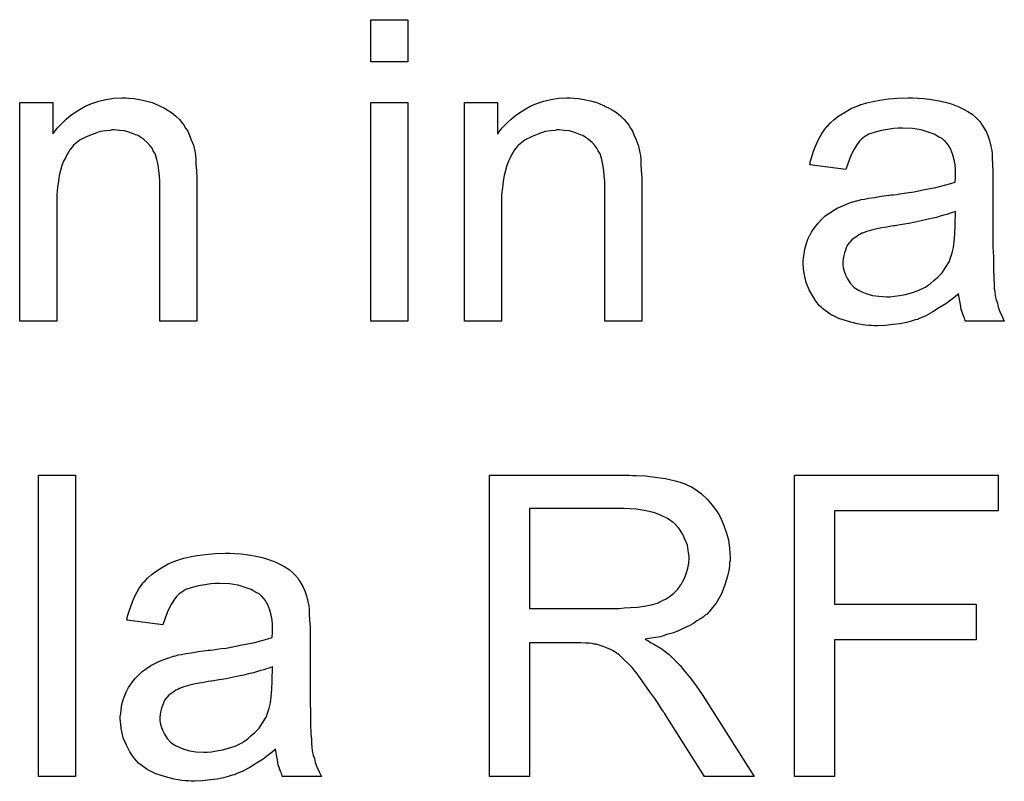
# Model space of a CAD drawing. Extents: x -2 to 8.5, y -2.9 to 5.2.
# Tile 132 of 207: x 6.642 to 6.904, y -0.742 to -0.539. Entities that reach past the tile are written whole.
import ezdxf

# ---------------------------------------------------------------- set-up
doc = ezdxf.new("R2010")
doc.units = 0
doc.layers.add('acc-ni-360-20-out-a_document', color=1, linetype='CONTINUOUS')

msp = doc.modelspace()

# ---------------------------------------------------------------- linework, layer by layer
at = {"layer": 'acc-ni-360-20-out-a_document', "color": 1}
for points in [[(6.745026, -0.550497), (6.735192, -0.550497), (6.735192, -0.539274), (6.745026, -0.539274), (6.745026, -0.550497)], [(6.670862, -0.5601), (6.672135, -0.560216), (6.673639, -0.560447), (6.675259, -0.560794), (6.676994, -0.561257), (6.678614, -0.561952), (6.678846, -0.562067), (6.679309, -0.562299), (6.680118, -0.562646), (6.681044, -0.563224), (6.682201, -0.563918), (6.683242, -0.564844), (6.684284, -0.56577), (6.685209, -0.566927), (6.685325, -0.567042), (6.685556, -0.567505), (6.685903, -0.568084), (6.686482, -0.568894), (6.686945, -0.570051), (6.687408, -0.571207), (6.687986, -0.572596), (6.688333, -0.5741), (6.688333, -0.574216), (6.688449, -0.574678), (6.688565, -0.575373), (6.68868, -0.576298), (6.68868, -0.577687), (6.688796, -0.579307), (6.688912, -0.581273), (6.688912, -0.583703), (6.688912, -0.619339), (6.679077, -0.619339), (6.679077, -0.584166), (6.679077, -0.58405), (6.679077, -0.583934), (6.679077, -0.583125), (6.679077, -0.582083), (6.678961, -0.580811), (6.678846, -0.579307), (6.678614, -0.577802), (6.678267, -0.576414), (6.67792, -0.575141), (6.67792, -0.575026), (6.677689, -0.574678), (6.677342, -0.5741), (6.676994, -0.573406), (6.676416, -0.572712), (6.675722, -0.571902), (6.674796, -0.571092), (6.673755, -0.570398), (6.673639, -0.570282), (6.673292, -0.570051), (6.672598, -0.569819), (6.671788, -0.569472), (6.670862, -0.569125), (6.669705, -0.568778), (6.668317, -0.568662), (6.666929, -0.568546), (6.66635, -0.568546), (6.665887, -0.568662), (6.66473, -0.568778), (6.663226, -0.569009), (6.661606, -0.569588), (6.659755, -0.570282), (6.657904, -0.571207), (6.656168, -0.572596), (6.655937, -0.572827), (6.655474, -0.573406), (6.655127, -0.573869), (6.65478, -0.574447), (6.654317, -0.575141), (6.65397, -0.575951), (6.653507, -0.576877), (6.653045, -0.578034), (6.652698, -0.579307), (6.65235, -0.580695), (6.652119, -0.582199), (6.651888, -0.583819), (6.651656, -0.585786), (6.651656, -0.587753), (6.651656, -0.619339), (6.641822, -0.619339), (6.641822, -0.561257), (6.650615, -0.561257), (6.650615, -0.569588), (6.650731, -0.569472), (6.650962, -0.569125), (6.651309, -0.568662), (6.651772, -0.568084), (6.652466, -0.567389), (6.653276, -0.56658), (6.654202, -0.565654), (6.655359, -0.564728), (6.656516, -0.563918), (6.657904, -0.562993), (6.659408, -0.562183), (6.661028, -0.561489), (6.662879, -0.56091), (6.66473, -0.560447), (6.666813, -0.5601), (6.669011, -0.559985), (6.669937, -0.559985), (6.670862, -0.5601)], [(6.789108, -0.5601), (6.790381, -0.560216), (6.791885, -0.560447), (6.793504, -0.560794), (6.79524, -0.561257), (6.79686, -0.561952), (6.797091, -0.562067), (6.797554, -0.562299), (6.798364, -0.562646), (6.799289, -0.563224), (6.800446, -0.563918), (6.801488, -0.564844), (6.802529, -0.56577), (6.803455, -0.566927), (6.80357, -0.567042), (6.803802, -0.567505), (6.804149, -0.568084), (6.804727, -0.568894), (6.80519, -0.570051), (6.805653, -0.571207), (6.806231, -0.572596), (6.806578, -0.5741), (6.806578, -0.574216), (6.806694, -0.574678), (6.80681, -0.575373), (6.806926, -0.576298), (6.806926, -0.577687), (6.807041, -0.579307), (6.807157, -0.581273), (6.807157, -0.583703), (6.807157, -0.619339), (6.797323, -0.619339), (6.797323, -0.584166), (6.797323, -0.58405), (6.797323, -0.583934), (6.797323, -0.583125), (6.797323, -0.582083), (6.797207, -0.580811), (6.797091, -0.579307), (6.79686, -0.577802), (6.796513, -0.576414), (6.796166, -0.575141), (6.796166, -0.575026), (6.795934, -0.574678), (6.795587, -0.5741), (6.79524, -0.573406), (6.794661, -0.572712), (6.793967, -0.571902), (6.793042, -0.571092), (6.792, -0.570398), (6.791885, -0.570282), (6.791538, -0.570051), (6.790843, -0.569819), (6.790033, -0.569472), (6.789108, -0.569125), (6.787951, -0.568778), (6.786562, -0.568662), (6.785174, -0.568546), (6.784596, -0.568546), (6.784133, -0.568662), (6.782976, -0.568778), (6.781472, -0.569009), (6.779852, -0.569588), (6.778001, -0.570282), (6.776149, -0.571207), (6.774414, -0.572596), (6.774182, -0.572827), (6.77372, -0.573406), (6.773373, -0.573869), (6.773025, -0.574447), (6.772563, -0.575141), (6.772216, -0.575951), (6.771753, -0.576877), (6.77129, -0.578034), (6.770943, -0.579307), (6.770596, -0.580695), (6.770364, -0.582199), (6.770133, -0.583819), (6.769902, -0.585786), (6.769902, -0.587753), (6.769902, -0.619339), (6.760067, -0.619339), (6.760067, -0.561257), (6.76886, -0.561257), (6.76886, -0.569588), (6.768976, -0.569472), (6.769207, -0.569125), (6.769555, -0.568662), (6.770017, -0.568084), (6.770712, -0.567389), (6.771521, -0.56658), (6.772447, -0.565654), (6.773604, -0.564728), (6.774761, -0.563918), (6.776149, -0.562993), (6.777654, -0.562183), (6.779273, -0.561489), (6.781124, -0.56091), (6.782976, -0.560447), (6.785058, -0.5601), (6.787257, -0.559985), (6.788182, -0.559985), (6.789108, -0.5601)], [(6.880511, -0.5601), (6.882246, -0.560216), (6.884213, -0.560447), (6.88618, -0.560794), (6.888147, -0.561257), (6.889998, -0.561836), (6.89023, -0.561952), (6.890808, -0.562183), (6.891618, -0.56253), (6.892659, -0.562993), (6.893816, -0.563687), (6.894973, -0.564381), (6.896015, -0.565307), (6.89694, -0.566232), (6.897056, -0.566348), (6.897287, -0.566695), (6.897634, -0.567274), (6.898097, -0.567968), (6.898676, -0.569009), (6.899139, -0.570051), (6.899601, -0.571323), (6.899948, -0.572827), (6.899948, -0.572943), (6.900064, -0.57329), (6.90018, -0.573984), (6.900296, -0.57491), (6.900296, -0.576183), (6.900411, -0.577687), (6.900527, -0.579654), (6.900527, -0.581852), (6.900527, -0.595042), (6.900527, -0.595157), (6.900527, -0.59562), (6.900527, -0.596314), (6.900527, -0.59724), (6.900527, -0.598281), (6.900527, -0.599554), (6.900643, -0.602331), (6.900643, -0.605223), (6.900758, -0.608116), (6.900874, -0.609389), (6.900874, -0.610545), (6.90099, -0.611587), (6.901105, -0.612397), (6.901105, -0.612512), (6.901221, -0.612975), (6.901337, -0.613669), (6.901684, -0.614595), (6.901915, -0.615636), (6.902378, -0.616793), (6.902957, -0.618066), (6.903535, -0.619339), (6.893238, -0.619339), (6.893122, -0.619223), (6.893006, -0.61876), (6.892775, -0.618182), (6.892428, -0.617256), (6.892081, -0.616215), (6.891849, -0.614942), (6.891618, -0.613554), (6.891387, -0.61205), (6.891271, -0.61205), (6.891155, -0.612281), (6.890461, -0.61286), (6.88942, -0.613669), (6.888031, -0.614711), (6.886296, -0.615752), (6.88456, -0.616909), (6.882709, -0.61795), (6.880742, -0.61876), (6.880511, -0.618876), (6.879817, -0.618992), (6.878775, -0.619339), (6.877503, -0.619686), (6.875883, -0.620033), (6.874032, -0.620264), (6.871949, -0.620496), (6.869866, -0.620611), (6.868941, -0.620611), (6.868247, -0.620496), (6.867437, -0.620496), (6.866511, -0.62038), (6.864428, -0.620033), (6.862114, -0.619454), (6.859569, -0.618644), (6.857255, -0.617487), (6.855172, -0.615983), (6.854941, -0.615752), (6.854363, -0.615173), (6.853553, -0.614132), (6.852627, -0.612744), (6.851702, -0.611008), (6.850892, -0.609041), (6.850313, -0.606612), (6.850197, -0.605455), (6.850082, -0.604066), (6.850082, -0.603835), (6.850082, -0.603372), (6.850197, -0.602562), (6.850313, -0.601521), (6.850544, -0.600248), (6.850892, -0.598976), (6.851354, -0.597587), (6.851933, -0.596314), (6.852049, -0.596199), (6.85228, -0.595736), (6.852743, -0.595042), (6.853321, -0.594232), (6.854016, -0.593306), (6.854941, -0.592381), (6.855867, -0.591455), (6.857024, -0.590645), (6.857139, -0.590529), (6.857602, -0.590298), (6.858181, -0.589835), (6.859106, -0.589372), (6.860148, -0.58891), (6.86142, -0.588331), (6.862693, -0.587868), (6.864197, -0.587405), (6.864313, -0.587405), (6.864776, -0.58729), (6.86547, -0.587058), (6.866395, -0.586943), (6.867552, -0.586711), (6.869056, -0.58648), (6.870792, -0.586133), (6.872875, -0.585901), (6.87299, -0.585901), (6.873453, -0.585786), (6.874032, -0.585786), (6.874842, -0.58567), (6.875767, -0.585554), (6.876924, -0.585323), (6.878197, -0.585207), (6.879585, -0.584976), (6.882362, -0.584397), (6.88537, -0.583819), (6.888031, -0.583125), (6.889304, -0.582778), (6.890461, -0.58243), (6.890461, -0.582315), (6.890461, -0.582083), (6.890577, -0.581389), (6.890577, -0.580579), (6.890577, -0.580116), (6.890577, -0.579885), (6.890577, -0.579769), (6.890577, -0.579654), (6.890577, -0.578959), (6.890461, -0.577802), (6.89023, -0.57653), (6.889882, -0.575141), (6.889304, -0.573753), (6.88861, -0.57248), (6.887684, -0.571439), (6.887569, -0.571323), (6.88699, -0.57086), (6.886064, -0.570398), (6.884907, -0.569703), (6.883288, -0.569125), (6.881436, -0.568546), (6.879122, -0.568199), (6.876461, -0.568084), (6.875304, -0.568084), (6.874147, -0.568199), (6.872528, -0.568431), (6.870908, -0.568662), (6.869172, -0.569125), (6.867552, -0.569703), (6.866164, -0.570513), (6.866048, -0.570629), (6.865586, -0.570976), (6.865007, -0.571555), (6.864313, -0.57248), (6.863619, -0.573637), (6.862809, -0.575141), (6.862114, -0.576992), (6.86142, -0.579075), (6.851817, -0.577802), (6.851817, -0.577687), (6.851933, -0.577571), (6.851933, -0.577224), (6.852049, -0.576761), (6.852396, -0.57572), (6.852859, -0.574216), (6.853437, -0.572712), (6.854131, -0.571092), (6.855057, -0.569472), (6.856098, -0.567968), (6.856214, -0.567852), (6.856677, -0.567389), (6.857371, -0.566695), (6.858296, -0.56577), (6.859569, -0.564844), (6.861073, -0.563918), (6.862809, -0.562877), (6.864776, -0.562067), (6.864891, -0.562067), (6.865007, -0.561952), (6.865354, -0.561836), (6.865817, -0.56172), (6.866974, -0.561373), (6.868594, -0.561026), (6.870445, -0.560679), (6.872759, -0.560332), (6.875189, -0.5601), (6.877965, -0.559985), (6.879238, -0.559985), (6.880511, -0.5601)], [(6.745026, -0.619339), (6.735192, -0.619339), (6.735192, -0.561257), (6.745026, -0.561257), (6.745026, -0.619339)], [(6.890577, -0.590182), (6.890461, -0.590182), (6.890345, -0.590298), (6.889998, -0.590414), (6.889535, -0.590529), (6.888957, -0.590761), (6.888263, -0.590992), (6.887453, -0.591224), (6.886527, -0.591455), (6.885486, -0.591802), (6.884213, -0.592034), (6.88294, -0.592381), (6.881436, -0.592728), (6.879817, -0.593075), (6.878197, -0.593422), (6.876346, -0.593653), (6.874379, -0.594), (6.874147, -0.594), (6.873453, -0.594116), (6.872296, -0.594347), (6.871023, -0.594579), (6.869635, -0.59481), (6.868247, -0.595157), (6.866974, -0.595505), (6.865817, -0.595967), (6.865701, -0.595967), (6.865354, -0.596199), (6.864891, -0.59643), (6.864428, -0.596777), (6.86304, -0.597703), (6.861883, -0.599091), (6.861883, -0.599207), (6.861652, -0.599438), (6.861536, -0.599901), (6.861305, -0.60048), (6.861073, -0.601174), (6.860842, -0.601868), (6.860726, -0.602794), (6.86061, -0.603719), (6.86061, -0.603835), (6.86061, -0.604413), (6.860726, -0.605108), (6.860958, -0.606033), (6.861305, -0.607074), (6.861883, -0.608116), (6.862577, -0.609273), (6.863503, -0.610314), (6.863619, -0.61043), (6.864081, -0.610661), (6.864776, -0.611124), (6.865701, -0.611587), (6.866974, -0.61205), (6.868478, -0.612512), (6.870213, -0.612744), (6.872296, -0.61286), (6.873222, -0.61286), (6.874379, -0.612744), (6.875651, -0.612512), (6.877271, -0.612281), (6.878891, -0.611818), (6.880627, -0.61124), (6.882362, -0.61043), (6.882593, -0.610314), (6.883056, -0.609967), (6.883866, -0.609389), (6.884792, -0.608579), (6.885833, -0.607653), (6.88699, -0.606496), (6.887916, -0.605108), (6.888841, -0.603604), (6.888957, -0.603488), (6.889073, -0.603025), (6.889304, -0.602215), (6.889651, -0.601174), (6.889998, -0.599785), (6.89023, -0.598166), (6.890345, -0.596199), (6.890461, -0.593885), (6.890577, -0.590182)], [(6.656631, -0.740292), (6.646797, -0.740292), (6.646797, -0.660227), (6.656631, -0.660227), (6.656631, -0.740292)], [(6.804727, -0.660343), (6.805769, -0.660343), (6.808198, -0.660458), (6.810744, -0.660806), (6.81352, -0.661153), (6.816066, -0.661731), (6.817339, -0.662078), (6.81838, -0.662425), (6.818496, -0.662425), (6.818611, -0.662541), (6.819306, -0.662888), (6.820347, -0.663351), (6.821619, -0.664161), (6.823008, -0.665202), (6.824512, -0.666591), (6.8259, -0.66821), (6.827289, -0.670062), (6.827289, -0.670177), (6.827404, -0.670293), (6.827867, -0.670987), (6.82833, -0.672144), (6.829024, -0.673648), (6.829603, -0.675384), (6.830181, -0.677466), (6.830528, -0.679665), (6.830644, -0.682094), (6.830644, -0.68221), (6.830644, -0.682442), (6.830644, -0.682904), (6.830528, -0.683483), (6.830528, -0.684293), (6.830413, -0.685103), (6.82995, -0.687069), (6.829256, -0.689384), (6.82833, -0.691813), (6.826942, -0.694243), (6.826016, -0.6954), (6.825091, -0.696557), (6.824975, -0.696673), (6.824859, -0.696788), (6.824512, -0.697135), (6.824049, -0.697482), (6.823471, -0.697945), (6.822776, -0.698408), (6.821851, -0.698987), (6.820925, -0.699681), (6.819768, -0.700259), (6.818496, -0.700838), (6.817107, -0.701532), (6.815603, -0.702111), (6.813868, -0.702573), (6.812132, -0.703152), (6.810165, -0.703499), (6.808083, -0.703846), (6.808314, -0.703962), (6.808777, -0.704193), (6.809471, -0.704656), (6.810397, -0.705119), (6.812479, -0.706391), (6.81352, -0.707201), (6.814446, -0.707895), (6.814677, -0.708127), (6.815256, -0.708705), (6.816182, -0.709631), (6.817339, -0.710788), (6.818611, -0.712408), (6.820115, -0.714143), (6.821619, -0.716226), (6.823239, -0.71854), (6.837008, -0.740292), (6.823818, -0.740292), (6.813289, -0.723631), (6.813289, -0.723515), (6.813058, -0.723284), (6.812826, -0.722937), (6.812479, -0.722474), (6.811669, -0.721201), (6.810628, -0.719581), (6.809355, -0.717846), (6.808083, -0.715995), (6.80681, -0.714259), (6.805653, -0.712639), (6.805537, -0.712524), (6.80519, -0.712061), (6.804612, -0.711366), (6.803802, -0.710557), (6.802066, -0.708821), (6.801141, -0.708011), (6.800215, -0.707317), (6.800099, -0.707201), (6.799868, -0.707086), (6.799405, -0.706854), (6.798711, -0.706507), (6.798017, -0.70616), (6.797207, -0.705813), (6.795356, -0.705234), (6.79524, -0.705234), (6.795008, -0.705119), (6.794546, -0.705119), (6.793967, -0.705003), (6.793157, -0.704887), (6.792232, -0.704887), (6.790959, -0.704772), (6.777306, -0.704772), (6.777306, -0.740292), (6.766662, -0.740292), (6.766662, -0.660227), (6.803802, -0.660227), (6.804727, -0.660343)], [(6.901915, -0.669715), (6.858412, -0.669715), (6.858412, -0.694474), (6.896015, -0.694474), (6.896015, -0.703962), (6.858412, -0.703962), (6.858412, -0.740292), (6.847768, -0.740292), (6.847768, -0.660227), (6.901915, -0.660227), (6.901915, -0.669715)], [(6.802529, -0.669136), (6.777306, -0.669136), (6.777306, -0.695631), (6.801141, -0.695631), (6.802529, -0.695516), (6.804149, -0.6954), (6.806, -0.695284), (6.807851, -0.695053), (6.809702, -0.694706), (6.811322, -0.694243), (6.811554, -0.694127), (6.812016, -0.693896), (6.812711, -0.693549), (6.813636, -0.693086), (6.814677, -0.692392), (6.815719, -0.691582), (6.81676, -0.69054), (6.81757, -0.689384), (6.817686, -0.689268), (6.817917, -0.688805), (6.818264, -0.688111), (6.818727, -0.687185), (6.819074, -0.686144), (6.819421, -0.684987), (6.819653, -0.683598), (6.819768, -0.68221), (6.819768, -0.682094), (6.819768, -0.681979), (6.819653, -0.681284), (6.819537, -0.680243), (6.819306, -0.678855), (6.818727, -0.677466), (6.818033, -0.675847), (6.816992, -0.674342), (6.815603, -0.672838), (6.815372, -0.672723), (6.814793, -0.67226), (6.813868, -0.671681), (6.812364, -0.670987), (6.810628, -0.670293), (6.808314, -0.669715), (6.805653, -0.669252), (6.802529, -0.669136)], [(6.698977, -0.681053), (6.700713, -0.681169), (6.70268, -0.6814), (6.704647, -0.681747), (6.706614, -0.68221), (6.708465, -0.682789), (6.708696, -0.682904), (6.709275, -0.683136), (6.710085, -0.683483), (6.711126, -0.683946), (6.712283, -0.68464), (6.71344, -0.685334), (6.714481, -0.68626), (6.715407, -0.687185), (6.715523, -0.687301), (6.715754, -0.687648), (6.716101, -0.688226), (6.716564, -0.688921), (6.717142, -0.689962), (6.717605, -0.691003), (6.718068, -0.692276), (6.718415, -0.69378), (6.718415, -0.693896), (6.718531, -0.694243), (6.718646, -0.694937), (6.718762, -0.695863), (6.718762, -0.697135), (6.718878, -0.698639), (6.718994, -0.700606), (6.718994, -0.702805), (6.718994, -0.715995), (6.718994, -0.71611), (6.718994, -0.716573), (6.718994, -0.717267), (6.718994, -0.718193), (6.718994, -0.719234), (6.718994, -0.720507), (6.719109, -0.723284), (6.719109, -0.726176), (6.719225, -0.729069), (6.719341, -0.730341), (6.719341, -0.731498), (6.719456, -0.73254), (6.719572, -0.73335), (6.719572, -0.733465), (6.719688, -0.733928), (6.719803, -0.734622), (6.720151, -0.735548), (6.720382, -0.736589), (6.720845, -0.737746), (6.721423, -0.739019), (6.722002, -0.740292), (6.711704, -0.740292), (6.711589, -0.740176), (6.711473, -0.739713), (6.711242, -0.739135), (6.710895, -0.738209), (6.710547, -0.737168), (6.710316, -0.735895), (6.710085, -0.734506), (6.709853, -0.733002), (6.709738, -0.733002), (6.709622, -0.733234), (6.708928, -0.733812), (6.707886, -0.734622), (6.706498, -0.735663), (6.704762, -0.736705), (6.703027, -0.737862), (6.701176, -0.738903), (6.699209, -0.739713), (6.698977, -0.739829), (6.698283, -0.739944), (6.697242, -0.740292), (6.695969, -0.740639), (6.69435, -0.740986), (6.692498, -0.741217), (6.690416, -0.741448), (6.688333, -0.741564), (6.687408, -0.741564), (6.686713, -0.741448), (6.685903, -0.741448), (6.684978, -0.741333), (6.682895, -0.740986), (6.680581, -0.740407), (6.678036, -0.739597), (6.675722, -0.73844), (6.673639, -0.736936), (6.673408, -0.736705), (6.672829, -0.736126), (6.672019, -0.735085), (6.671094, -0.733697), (6.670168, -0.731961), (6.669358, -0.729994), (6.66878, -0.727564), (6.668664, -0.726408), (6.668548, -0.725019), (6.668548, -0.724788), (6.668548, -0.724325), (6.668664, -0.723515), (6.66878, -0.722474), (6.669011, -0.721201), (6.669358, -0.719928), (6.669821, -0.71854), (6.6704, -0.717267), (6.670515, -0.717152), (6.670747, -0.716689), (6.671209, -0.715995), (6.671788, -0.715185), (6.672482, -0.714259), (6.673408, -0.713333), (6.674333, -0.712408), (6.67549, -0.711598), (6.675606, -0.711482), (6.676069, -0.711251), (6.676647, -0.710788), (6.677573, -0.710325), (6.678614, -0.709862), (6.679887, -0.709284), (6.68116, -0.708821), (6.682664, -0.708358), (6.682779, -0.708358), (6.683242, -0.708243), (6.683936, -0.708011), (6.684862, -0.707895), (6.686019, -0.707664), (6.687523, -0.707433), (6.689259, -0.707086), (6.691341, -0.706854), (6.691457, -0.706854), (6.69192, -0.706739), (6.692498, -0.706739), (6.693308, -0.706623), (6.694234, -0.706507), (6.695391, -0.706276), (6.696663, -0.70616), (6.698052, -0.705929), (6.700829, -0.70535), (6.703837, -0.704772), (6.706498, -0.704077), (6.707771, -0.70373), (6.708928, -0.703383), (6.708928, -0.703268), (6.708928, -0.703036), (6.709043, -0.702342), (6.709043, -0.701532), (6.709043, -0.701069), (6.709043, -0.700838), (6.709043, -0.700722), (6.709043, -0.700606), (6.709043, -0.699912), (6.708928, -0.698755), (6.708696, -0.697482), (6.708349, -0.696094), (6.707771, -0.694706), (6.707077, -0.693433), (6.706151, -0.692392), (6.706035, -0.692276), (6.705457, -0.691813), (6.704531, -0.69135), (6.703374, -0.690656), (6.701754, -0.690078), (6.699903, -0.689499), (6.697589, -0.689152), (6.694928, -0.689036), (6.693771, -0.689036), (6.692614, -0.689152), (6.690994, -0.689384), (6.689374, -0.689615), (6.687639, -0.690078), (6.686019, -0.690656), (6.684631, -0.691466), (6.684515, -0.691582), (6.684052, -0.691929), (6.683474, -0.692507), (6.682779, -0.693433), (6.682085, -0.69459), (6.681275, -0.696094), (6.680581, -0.697945), (6.679887, -0.700028), (6.670284, -0.698755), (6.670284, -0.698639), (6.6704, -0.698524), (6.6704, -0.698177), (6.670515, -0.697714), (6.670862, -0.696673), (6.671325, -0.695168), (6.671904, -0.693664), (6.672598, -0.692045), (6.673524, -0.690425), (6.674565, -0.688921), (6.674681, -0.688805), (6.675143, -0.688342), (6.675837, -0.687648), (6.676763, -0.686722), (6.678036, -0.685797), (6.67954, -0.684871), (6.681275, -0.68383), (6.683242, -0.68302), (6.683358, -0.68302), (6.683474, -0.682904), (6.683821, -0.682789), (6.684284, -0.682673), (6.685441, -0.682326), (6.68706, -0.681979), (6.688912, -0.681632), (6.691226, -0.681284), (6.693655, -0.681053), (6.696432, -0.680937), (6.697705, -0.680937), (6.698977, -0.681053)], [(6.709043, -0.711135), (6.708928, -0.711135), (6.708812, -0.711251), (6.708465, -0.711366), (6.708002, -0.711482), (6.707424, -0.711714), (6.706729, -0.711945), (6.705919, -0.712176), (6.704994, -0.712408), (6.703953, -0.712755), (6.70268, -0.712986), (6.701407, -0.713333), (6.699903, -0.713681), (6.698283, -0.714028), (6.696663, -0.714375), (6.694812, -0.714606), (6.692845, -0.714953), (6.692614, -0.714953), (6.69192, -0.715069), (6.690763, -0.7153), (6.68949, -0.715532), (6.688102, -0.715763), (6.686713, -0.71611), (6.685441, -0.716457), (6.684284, -0.71692), (6.684168, -0.71692), (6.683821, -0.717152), (6.683358, -0.717383), (6.682895, -0.71773), (6.681507, -0.718656), (6.68035, -0.720044), (6.68035, -0.72016), (6.680118, -0.720391), (6.680003, -0.720854), (6.679771, -0.721432), (6.67954, -0.722127), (6.679309, -0.722821), (6.679193, -0.723746), (6.679077, -0.724672), (6.679077, -0.724788), (6.679077, -0.725366), (6.679193, -0.72606), (6.679424, -0.726986), (6.679771, -0.728027), (6.68035, -0.729069), (6.681044, -0.730226), (6.68197, -0.731267), (6.682085, -0.731383), (6.682548, -0.731614), (6.683242, -0.732077), (6.684168, -0.73254), (6.685441, -0.733002), (6.686945, -0.733465), (6.68868, -0.733697), (6.690763, -0.733812), (6.691688, -0.733812), (6.692845, -0.733697), (6.694118, -0.733465), (6.695738, -0.733234), (6.697358, -0.732771), (6.699093, -0.732192), (6.700829, -0.731383), (6.70106, -0.731267), (6.701523, -0.73092), (6.702333, -0.730341), (6.703258, -0.729531), (6.7043, -0.728606), (6.705457, -0.727449), (6.706382, -0.72606), (6.707308, -0.724556), (6.707424, -0.724441), (6.707539, -0.723978), (6.707771, -0.723168), (6.708118, -0.722127), (6.708465, -0.720738), (6.708696, -0.719118), (6.708812, -0.717152), (6.708928, -0.714837), (6.709043, -0.711135)]]:
    msp.add_lwpolyline(points, dxfattribs=at)

doc.saveas('drawing.dxf')
